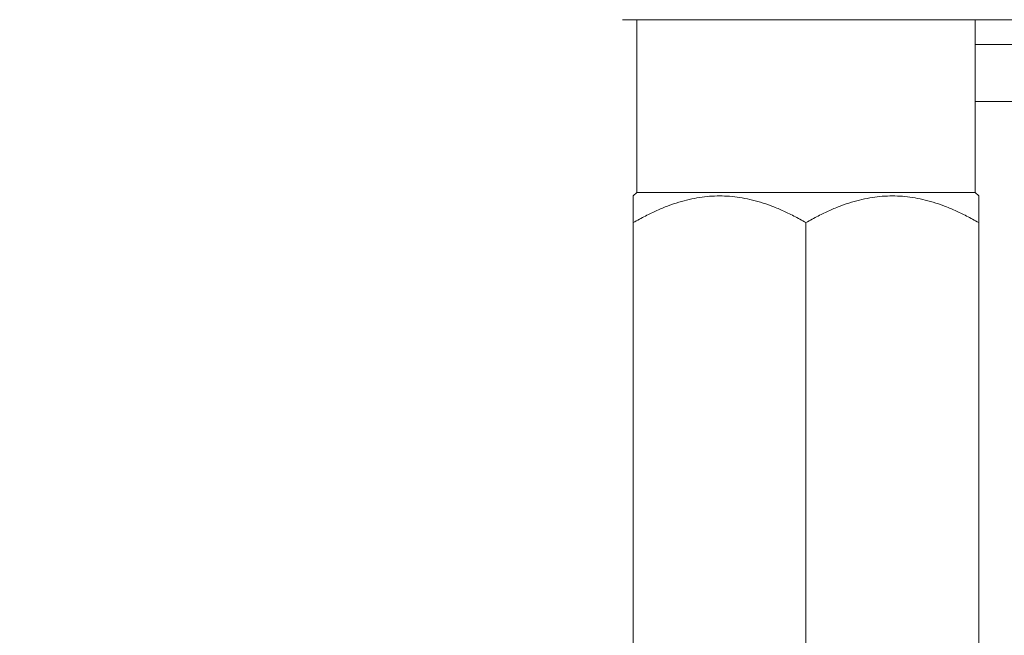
# Model space of a CAD drawing. Header units: inches. Extents: x 1 to 669, y 0 to 417.
# Tile 162 of 256: x 102.641 to 104.066, y 355.392 to 356.283. Entities that reach past the tile are written whole.
import ezdxf

# ---------------------------------------------------------------- set-up
doc = ezdxf.new("R2010")
doc.units = ezdxf.units.IN
doc.header["$LTSCALE"] = 12
doc.header["$MEASUREMENT"] = 0
doc.layers.get('0').update_dxf_attribs({"linetype": 'CONTINUOUS'})
doc.layers.add('D', color=2, linetype='CONTINUOUS')
doc.layers.add('X', color=1, linetype='CONTINUOUS')
doc.styles.get("Standard").update_dxf_attribs({"font": 'SIMPLEX.SHX', "width": 0.875})
doc.dimstyles.new('STANDARD$0', dxfattribs={"dimscale": 32, "dimtxt": 0.09375, "dimasz": 0.0625, "dimexe": 0.03125, "dimexo": 0.03125, "dimgap": 0.03125, "dimtad": 1, "dimtih": 1, "dimtoh": 1, "dimdec": 4, "dimzin": 12, "dimdsep": 46, "dimlunit": 5, "dimtxsty": 'Standard', "dimcen": -0.03125, "dimclrd": 256, "dimclre": 256, "dimclrt": 256, "dimadec": 0, "dimazin": 0, "dimtfac": 0.875, "dimtdec": 4, "dimtofl": 0, "dimtmove": 0, "dimatfit": 3, "dimfxl": 0, "dimtolj": 1, "dimtzin": 12, "dimlwd": 13, "dimlwe": 13, "dimarcsym": 0})

# ---------------------------------------------------------------- blocks, each defined once
blk = doc.blocks.new('*D15')
at = {"layer": 'D', "linetype": 'Continuous', "lineweight": 13}
for p, q in [((140.3262, 367.0834), (140.3262, 305.4684)), ((43.5878, 363.2643), (43.5878, 305.4684)), ((45.5878, 306.4684), (138.3262, 306.4684))]:
    blk.add_line(p, q, dxfattribs=at)
at = {"layer": 'D', "linetype": 'Continuous'}
for points in [[(45.5878, 306.8017), (45.5878, 306.135), (43.5878, 306.4684)], [(138.3262, 306.8017), (138.3262, 306.135), (140.3262, 306.4684)]]:
    blk.add_solid(points, dxfattribs=at)
at = {"layer": 'D', "linetype": 'Continuous', "lineweight": -3, "insert": (88.1614, 308.9684), "char_height": 3, "attachment_point": 5}
blk.add_mtext('\\A1;97{}{\\C2;%%p1}', dxfattribs=at)
blk = doc.blocks.new('*D20')
at = {"layer": 'D', "linetype": 'Continuous', "lineweight": 13}
for p, q in [((76.7637, 367.4605), (76.7637, 312.2413)), ((132.7637, 367.4605), (132.7637, 312.2413)), ((130.7637, 313.2413), (78.7637, 313.2413))]:
    blk.add_line(p, q, dxfattribs=at)
at = {"layer": 'D', "linetype": 'Continuous'}
for points in [[(78.7637, 313.5747), (78.7637, 312.908), (76.7637, 313.2413)], [(130.7637, 313.5747), (130.7637, 312.908), (132.7637, 313.2413)]]:
    blk.add_solid(points, dxfattribs=at)
at = {"layer": 'D', "linetype": 'Continuous', "lineweight": -3, "insert": (97.2028, 315.7413), "char_height": 3, "attachment_point": 5}
blk.add_mtext('\\A1;56', dxfattribs=at)

msp = doc.modelspace()

# ---------------------------------------------------------------- linework, layer by layer
at = {"lineweight": 0}
msp.add_arc((104.76366, 368.48844), 28, 191.850407, 65.469438, dxfattribs=at)
at = {"layer": 'X', "lineweight": 0}
for p, q in [((103.51366, 356.2828), (104.13219, 356.2828)), ((103.53437, 356.2828), (103.53437, 356.0328)), ((104.02437, 356.2828), (104.02437, 356.0328)), ((104.57155, 356.24669), (104.02437, 356.24669)), ((104.02437, 356.16432), (104.57145, 356.16432)), ((103.53437, 356.0328), (103.52937, 356.0278)), ((104.02437, 356.0328), (103.53437, 356.0328)), ((104.02437, 356.0328), (104.02937, 356.0278)), ((103.52937, 355.98912), (103.52937, 354.82647)), ((103.77937, 354.82647), (103.77937, 355.98912)), ((104.02937, 354.82647), (104.02937, 355.98912))]:
    msp.add_line(p, q, dxfattribs=at)
for points, weights in [([(103.52937, 356.0278), (103.52937, 356.0278), (103.52937, 355.98912)], [3.62572745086, 3.62572745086, 3.36541193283]), ([(103.52937, 355.98912), (103.65437, 356.06129), (103.77937, 355.98912)], [3.36541193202, 3.88604296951, 3.36541193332]), ([(103.77937, 355.98912), (103.90437, 356.06129), (104.02937, 355.98912)], [3.36541193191, 3.88604297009, 3.36541193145]), ([(104.02937, 355.98912), (104.02937, 356.0278), (104.02937, 356.0278)], [3.36541193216, 3.62572745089, 3.62572745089])]:
    msp.add_rational_spline(points, weights, degree=2, dxfattribs=at)

# ---------------------------------------------------------------- dimensions: what is measured, and where the dimension line sits
at = {"layer": 'D', "linetype": 'Continuous', "lineweight": -3}
dim = msp.add_linear_dim(base=(76.76366, 313.24134), p1=(132.76366, 368.46055), p2=(76.76366, 368.46055), dimstyle='STANDARD$0', override={"dimdec": 1, "dimarcsym": 1}, dxfattribs=at)
dim.commit()
dim.dimension.update_dxf_attribs({"geometry": '*D20', "text_midpoint": (97.20283, 313.24134), "dimtype": 160})
dim = msp.add_linear_dim(base=(140.32616, 306.46836), p1=(43.58782, 364.26426), p2=(140.32616, 368.08344), text='<>{}{\\C2;%%p1}', dimstyle='STANDARD$0', override={"dimdec": 0, "dimtp": 1, "dimtm": 1, "dimarcsym": 1}, dxfattribs=at)
dim.commit()
dim.dimension.update_dxf_attribs({"geometry": '*D15', "text_midpoint": (88.16139, 306.46836), "dimtype": 160})

doc.saveas('drawing.dxf')
